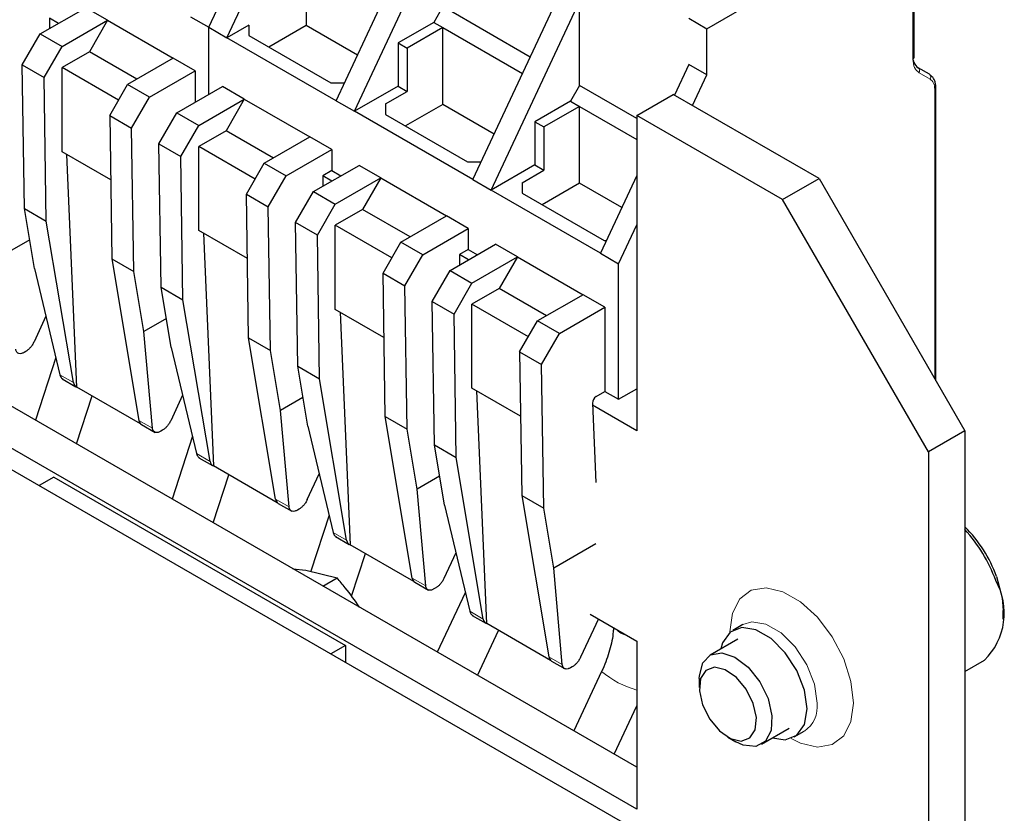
# Model space of a CAD drawing. Header units: millimetres. Extents: x 5 to 418, y 2 to 292.
# Tile 32 of 36: x 348 to 363, y 108 to 120. Entities that reach past the tile are written whole.
import ezdxf

# ---------------------------------------------------------------- set-up
doc = ezdxf.new("R2010")
doc.units = ezdxf.units.MM

msp = doc.modelspace()

# ---------------------------------------------------------------- linework, layer by layer
at = {"color": 7, "linetype": 'Continuous', "lineweight": 25}
for p, q in [((350.6989, 120.3065), (352.0707, 123.2392)), ((350.9817, 120.1432), (352.3535, 123.0759)), ((352.6788, 119.1635), (354.0506, 122.0962)), ((358.4347, 120.2839), (361.6308, 122.129)), ((352.9616, 119.0002), (354.3334, 121.9329)), ((352.2121, 121.5245), (352.2121, 120.3323)), ((361.6484, 119.8346), (361.6484, 121.3895)), ((354.8001, 117.9389), (356.1719, 120.8716)), ((348.0826, 120.2017), (348.7897, 120.6099)), ((349.1291, 120.4139), (348.7897, 120.6099)), ((354.3334, 120.6265), (354.192, 120.3815)), ((355.6907, 119.8429), (354.3334, 120.6265)), ((355.083, 117.7756), (356.4548, 120.7083)), ((356.4548, 119.4018), (356.4548, 120.7083)), ((350.4161, 120.4698), (350.6989, 120.3065)), ((348.2269, 120.4482), (348.2269, 120.2849)), ((348.3682, 120.3666), (348.2269, 120.4482)), ((348.422, 120.0057), (349.1291, 120.4139)), ((349.1291, 120.4139), (348.8463, 119.924)), ((349.1291, 120.4139), (350.1474, 119.8261)), ((350.6989, 119.2628), (350.6989, 120.3065)), ((350.6989, 120.3065), (350.9817, 120.1432)), ((351.3212, 120.3391), (350.9817, 120.1432)), ((351.3212, 120.3391), (351.3212, 120.1759)), ((352.2121, 120.3323), (351.6311, 119.9969)), ((353.0101, 119.8717), (352.2121, 120.3323)), ((354.192, 120.3815), (353.6405, 120.0631)), ((354.3334, 120.2999), (353.7819, 119.9815)), ((354.192, 120.3815), (354.3334, 120.2999)), ((354.3334, 120.2999), (355.5705, 119.5858)), ((354.3334, 119.1077), (354.3334, 120.2999)), ((358.1518, 120.4472), (358.4347, 120.2839)), ((347.8046, 119.7202), (348.0826, 120.2017)), ((348.0826, 120.2017), (348.422, 120.0057)), ((351.3212, 120.1759), (352.594, 119.4411)), ((358.4347, 119.5653), (358.4347, 120.2839)), ((348.144, 119.5242), (348.422, 120.0057)), ((352.6788, 119.1635), (350.9817, 120.1432)), ((353.6405, 120.0631), (353.6405, 119.3921)), ((353.6405, 120.0631), (353.7819, 119.9815)), ((348.8463, 119.924), (348.422, 119.6791)), ((349.5816, 119.4995), (348.8463, 119.924)), ((353.7819, 119.9815), (353.7819, 119.3105)), ((347.8046, 119.7202), (348.144, 119.5242)), ((347.8386, 117.4918), (347.8046, 119.7202)), ((350.1474, 119.8261), (349.4403, 119.4179)), ((350.4868, 119.6302), (350.1474, 119.8261)), ((358.1518, 119.7286), (357.9293, 119.253)), ((358.4347, 119.5653), (358.1518, 119.7286)), ((349.2988, 119.1729), (348.422, 119.6791)), ((348.422, 118.3726), (348.422, 119.6791)), ((349.7797, 119.222), (350.4868, 119.6302)), ((350.4868, 119.6302), (350.4868, 119.1403)), ((358.2122, 119.0897), (358.4347, 119.5653)), ((361.8873, 119.5757), (361.7136, 119.676)), ((348.178, 117.2959), (348.144, 119.5242)), ((349.1623, 118.9364), (349.4403, 119.4179)), ((349.7797, 119.222), (349.4403, 119.4179)), ((350.2039, 118.977), (350.911, 119.3853)), ((351.2504, 119.1893), (350.911, 119.3853)), ((352.594, 119.4411), (352.8086, 119.4411)), ((353.6405, 119.3921), (352.9616, 119.0002)), ((353.6405, 119.3921), (353.7819, 119.3105)), ((356.4548, 119.4018), (356.3133, 119.1569)), ((357.3457, 118.8875), (356.4548, 119.4018)), ((353.4425, 119.1145), (353.7819, 119.3105)), ((357.3457, 118.9368), (357.9114, 119.2633)), ((360.1741, 117.9571), (357.9114, 119.2633)), ((361.9878, 114.8158), (361.9878, 119.368)), ((349.5017, 118.7405), (349.7797, 119.222)), ((350.5433, 118.7811), (351.2504, 119.1893)), ((351.2504, 119.1893), (350.9676, 118.6994)), ((351.2504, 119.1893), (352.2687, 118.6015)), ((352.6788, 119.1635), (352.9616, 119.0002)), ((353.4425, 119.1145), (353.4425, 118.9512)), ((354.3334, 119.1077), (353.7524, 118.7723)), ((355.1314, 118.6471), (354.3334, 119.1077)), ((356.3133, 119.1569), (355.7618, 118.8385)), ((356.3133, 119.1569), (356.4548, 119.0753)), ((349.1623, 118.9364), (349.5017, 118.7405)), ((349.1623, 118.9364), (349.1962, 116.7081)), ((349.9259, 118.4956), (350.2039, 118.977)), ((350.2039, 118.977), (350.5433, 118.7811)), ((354.8001, 117.9389), (352.9616, 119.0002)), ((353.4425, 118.9512), (354.7153, 118.2165)), ((356.4548, 119.0753), (355.9032, 118.7569)), ((356.4548, 119.0753), (357.3457, 118.5609)), ((356.4548, 117.8831), (356.4548, 119.0753)), ((357.3457, 118.9368), (357.3457, 114.0375)), ((359.6085, 117.6305), (357.3457, 118.9368)), ((350.2654, 118.2996), (350.5433, 118.7811)), ((355.7618, 118.8385), (355.7618, 118.1675)), ((355.7618, 118.8385), (355.9032, 118.7569)), ((349.5357, 116.5121), (349.5017, 118.7405)), ((350.9676, 118.6994), (350.5433, 118.4545)), ((351.703, 118.2749), (350.9676, 118.6994)), ((355.9032, 118.7569), (355.9032, 118.0859)), ((349.9259, 118.4956), (350.2654, 118.2996)), ((349.9599, 116.2672), (349.9259, 118.4956)), ((351.5616, 118.1933), (352.2687, 118.6015)), ((352.6081, 118.4056), (352.2687, 118.6015)), ((338.9609, 118.4452), (361.5884, 105.3827)), ((349.1775, 117.9365), (348.422, 118.3726)), ((348.6528, 114.7168), (348.4955, 118.3302)), ((351.4201, 117.9483), (350.5433, 118.4545)), ((350.5433, 117.148), (350.5433, 118.4545)), ((351.901, 117.9974), (352.6081, 118.4056)), ((352.6081, 118.4056), (352.6081, 118.0789)), ((350.2993, 116.0713), (350.2654, 118.2996)), ((351.2836, 117.7118), (351.5616, 118.1933)), ((351.5616, 118.1933), (351.901, 117.9974)), ((352.3253, 117.7524), (353.0324, 118.1606)), ((353.3718, 117.9647), (353.0324, 118.1606)), ((354.7153, 118.2165), (354.93, 118.2165)), ((355.7618, 118.1675), (355.083, 117.7756)), ((355.7618, 118.1675), (355.9032, 118.0859)), ((352.6081, 118.0789), (352.4695, 117.9989)), ((352.6081, 118.0789), (352.7495, 117.9973)), ((355.5638, 117.8899), (355.9032, 118.0859)), ((351.623, 117.5159), (351.901, 117.9974)), ((352.4695, 117.9989), (352.4695, 117.8357)), ((352.6109, 117.9173), (352.4695, 117.9989)), ((352.6647, 117.5565), (353.3718, 117.9647)), ((353.3718, 117.9647), (353.0889, 117.4748)), ((353.3718, 117.9647), (354.39, 117.3769)), ((354.8001, 117.9389), (355.083, 117.7756)), ((355.5638, 117.8899), (355.5638, 117.7266)), ((356.4548, 117.8831), (355.8738, 117.5477)), ((357.1113, 117.5041), (356.4548, 117.8831)), ((357.3457, 118.0053), (356.78, 116.7959)), ((359.6085, 117.6305), (360.1741, 117.9571)), ((360.1741, 117.9571), (362.4369, 114.0379)), ((351.2836, 117.7118), (351.623, 117.5159)), ((351.3176, 115.4835), (351.2836, 117.7118)), ((352.0473, 117.2709), (352.3253, 117.7524)), ((352.3253, 117.7524), (352.6647, 117.5565)), ((356.78, 116.7959), (355.083, 117.7756)), ((355.5638, 117.7266), (356.8366, 116.9919)), ((352.3867, 117.075), (352.6647, 117.5565)), ((361.8712, 113.7113), (359.6085, 117.6305)), ((347.8386, 117.4918), (348.178, 117.2959)), ((347.9949, 116.5583), (347.8386, 117.4918)), ((351.657, 115.2875), (351.623, 117.5159)), ((353.0889, 117.4748), (352.6647, 117.2299)), ((353.8243, 117.0503), (353.0889, 117.4748)), ((348.598, 114.7878), (348.178, 117.2959)), ((352.3867, 117.075), (352.0473, 117.2709)), ((352.0812, 115.0426), (352.0473, 117.2709)), ((353.6829, 116.9687), (354.39, 117.3769)), ((354.7294, 117.1809), (354.39, 117.3769)), ((351.2988, 116.7119), (350.5433, 117.148)), ((350.6168, 117.1056), (350.7741, 113.4922)), ((353.5415, 116.7237), (352.6647, 117.2299)), ((352.6647, 115.9234), (352.6647, 117.2299)), ((354.0223, 116.7727), (354.7294, 117.1809)), ((354.7294, 117.1809), (354.7294, 116.8543)), ((357.0629, 116.6326), (357.3457, 117.2373)), ((347.9201, 117.0049), (347.5707, 116.8032)), ((352.4207, 114.8467), (352.3867, 117.075)), ((353.4049, 116.4872), (353.6829, 116.9687)), ((354.0223, 116.7727), (353.6829, 116.9687)), ((356.8366, 116.9919), (356.8717, 116.9919)), ((354.4466, 116.5278), (355.1537, 116.936)), ((354.7294, 116.8543), (354.5908, 116.7743)), ((354.7294, 116.8543), (354.8708, 116.7727)), ((355.4931, 116.7401), (355.1537, 116.936)), ((356.78, 116.7959), (357.0629, 116.6326)), ((349.1962, 116.7081), (349.5357, 116.5121)), ((349.1962, 116.7081), (349.6162, 114.2)), ((353.7443, 116.2913), (354.0223, 116.7727)), ((354.5908, 116.7743), (354.5908, 116.6111)), ((354.7322, 116.6927), (354.5908, 116.7743)), ((354.786, 116.3319), (355.4931, 116.7401)), ((355.4931, 116.7401), (355.2102, 116.2502)), ((355.4931, 116.7401), (356.5113, 116.1523)), ((357.0629, 114.5274), (357.0629, 116.6326)), ((347.9949, 116.5583), (348.3894, 114.9082)), ((349.692, 115.5786), (349.5357, 116.5121)), ((353.4049, 116.4872), (353.7443, 116.2913)), ((353.4389, 114.2588), (353.4049, 116.4872)), ((354.1686, 116.0463), (354.4466, 116.5278)), ((354.4466, 116.5278), (354.786, 116.3319)), ((354.508, 115.8504), (354.786, 116.3319)), ((357.3457, 108.8116), (344.3349, 116.3225)), ((349.9599, 116.2672), (350.2993, 116.0713)), ((350.1163, 115.3337), (349.9599, 116.2672)), ((353.7783, 114.0629), (353.7443, 116.2913)), ((355.2102, 116.2502), (354.786, 116.0053)), ((355.9456, 115.8257), (355.2102, 116.2502)), ((350.7193, 113.5632), (350.2993, 116.0713)), ((354.1686, 116.0463), (354.508, 115.8504)), ((354.2026, 113.818), (354.1686, 116.0463)), ((356.5113, 116.1523), (355.8042, 115.7441)), ((356.8507, 115.9563), (356.5113, 116.1523)), ((357.3457, 108.1584), (343.7693, 115.996)), ((353.4202, 115.4873), (352.6647, 115.9234)), ((352.7382, 115.881), (352.8954, 112.2676)), ((355.6628, 115.4991), (354.786, 116.0053)), ((354.786, 114.6988), (354.786, 116.0053)), ((356.1436, 115.5481), (356.8507, 115.9563)), ((356.8507, 115.9563), (356.8507, 114.6499)), ((348.1718, 115.8184), (347.9872, 115.4193)), ((350.0415, 115.7803), (349.692, 115.5786)), ((354.542, 113.622), (354.508, 115.8504)), ((355.5262, 115.2626), (355.8042, 115.7441)), ((356.1436, 115.5481), (355.8042, 115.7441)), ((349.8248, 114.0795), (349.692, 115.5786)), ((351.3176, 115.4835), (351.657, 115.2875)), ((351.7376, 112.9753), (351.3176, 115.4835)), ((355.8656, 115.0666), (356.1436, 115.5481)), ((347.8586, 115.2705), (347.8326, 115.2555)), ((350.1163, 115.3337), (350.5107, 113.6836)), ((351.8133, 114.354), (351.657, 115.2875)), ((355.5262, 115.2626), (355.8656, 115.0666)), ((355.5262, 115.2626), (355.5602, 113.0342)), ((348.3252, 115.177), (348.0086, 114.2018)), ((352.0812, 115.0426), (352.4207, 114.8467)), ((352.2376, 114.109), (352.0812, 115.0426)), ((355.8996, 112.8383), (355.8656, 115.0666)), ((348.4263, 114.8451), (348.6373, 114.7233)), ((352.8407, 112.3386), (352.4207, 114.8467)), ((349.6421, 114.1456), (348.6528, 114.7168)), ((355.5415, 114.2627), (354.786, 114.6988)), ((355.0167, 111.043), (354.8595, 114.6564)), ((356.7122, 114.5699), (356.8507, 114.6499)), ((356.8507, 114.6499), (357.0629, 114.5274)), ((357.0629, 114.5274), (357.3457, 114.6907)), ((357.3457, 114.6907), (357.3457, 114.6907)), ((348.6461, 113.8338), (348.8886, 114.5807)), ((350.2931, 114.5938), (350.1086, 114.1947)), ((352.1628, 114.5557), (351.8133, 114.354)), ((351.9461, 112.8549), (351.8133, 114.354)), ((356.6557, 114.4687), (356.7093, 113.2356)), ((357.3457, 114.0375), (356.6571, 114.4351)), ((353.4389, 114.2588), (353.7783, 114.0629)), ((353.8589, 111.7507), (353.4389, 114.2588)), ((349.6555, 114.1355), (349.8666, 114.0136)), ((349.9799, 114.0459), (349.9539, 114.0309)), ((352.2376, 114.109), (352.6321, 112.459)), ((353.9346, 113.1293), (353.7783, 114.0629)), ((362.4369, 114.0379), (361.8712, 113.7113)), ((362.4369, 114.0379), (362.4369, 101.2999)), ((350.4465, 113.9524), (350.1298, 112.9772)), ((354.2026, 113.818), (354.542, 113.622)), ((354.3589, 112.8844), (354.2026, 113.818)), ((350.5476, 113.6205), (350.7586, 113.4987)), ((354.962, 111.1139), (354.542, 113.622)), ((361.8712, 113.7113), (361.8712, 100.9733)), ((351.7635, 112.921), (350.7741, 113.4922)), ((348.2947, 113.3181), (348.0685, 113.1875)), ((348.2947, 113.3181), (352.8202, 110.7056)), ((350.7673, 112.6092), (351.0098, 113.3561)), ((352.2299, 112.9701), (352.4145, 113.3692)), ((354.2841, 113.3311), (353.9346, 113.1293)), ((354.0675, 111.6303), (353.9346, 113.1293)), ((355.5602, 113.0342), (355.8996, 112.8383)), ((355.5602, 113.0342), (355.9802, 110.5261)), ((351.7768, 112.9109), (351.988, 112.789)), ((352.1012, 112.8213), (352.0752, 112.8063)), ((354.3589, 112.8844), (354.7534, 111.2344)), ((356.0559, 111.9047), (355.8996, 112.8383)), ((352.5678, 112.7278), (352.2847, 111.8558)), ((352.6689, 112.3959), (352.8799, 112.2741)), ((353.8848, 111.6964), (352.8954, 112.2676)), ((356.7093, 112.2819), (356.0559, 111.9047)), ((352.9157, 111.4678), (353.1312, 112.1315)), ((354.5358, 112.1446), (354.3512, 111.7455)), ((352.0031, 111.8958), (352.2075, 111.8755)), ((356.1888, 110.4057), (356.0559, 111.9047)), ((352.2075, 111.8755), (352.6907, 111.7522)), ((352.4713, 111.6255), (352.6907, 111.7522)), ((353.8982, 111.6863), (354.1093, 111.5644)), ((354.2225, 111.5967), (354.1965, 111.5817)), ((354.6778, 111.5232), (354.2476, 110.6001)), ((354.7903, 111.1713), (355.0013, 111.0495)), ((356.6227, 111.1888), (357.3457, 110.7714)), ((363.0308, 111.1144), (363.0308, 111.2451)), ((356.0061, 110.4718), (355.0167, 111.043)), ((356.748, 111.1164), (356.4725, 110.5209)), ((358.9891, 111.028), (358.8335, 110.9382)), ((354.8735, 110.2388), (355.1992, 110.9376)), ((352.8202, 110.7056), (352.594, 110.575)), ((352.8202, 110.7056), (352.8202, 110.4444)), ((357.3457, 110.7714), (357.3457, 108.1584)), ((358.9115, 110.8031), (358.4814, 110.5548)), ((356.0195, 110.4617), (356.2306, 110.3398)), ((356.3439, 110.3721), (356.3178, 110.3571)), ((362.4369, 110.298), (362.7408, 110.4734)), ((356.7991, 110.2987), (356.3689, 109.3755)), ((358.3157, 110.1885), (358.3157, 110.0483)), ((356.9949, 109.0141), (357.3457, 109.767)), ((359.2814, 109.1691), (359.7114, 109.4174)), ((359.7894, 109.2823), (359.945, 109.3721)), ((358.7599, 109.2789), (358.8813, 109.2088))]:
    msp.add_line(p, q, dxfattribs=at)
at = {"color": 7, "linetype": 'Continuous', "lineweight": 18}
for p, q in [((361.6308, 121.3641), (361.6308, 119.8101)), ((361.726, 119.5995), (361.8998, 119.4992)), ((361.9702, 119.3436), (361.9702, 114.8462)), ((348.3894, 114.9082), (348.598, 114.7878)), ((349.8248, 114.0795), (349.6162, 114.2)), ((350.7193, 113.5632), (350.5107, 113.6836)), ((351.7376, 112.9753), (351.9461, 112.8549)), ((352.8407, 112.3386), (352.6321, 112.459)), ((353.8589, 111.7507), (354.0675, 111.6303)), ((354.7534, 111.2344), (354.962, 111.1139)), ((356.1888, 110.4057), (355.9802, 110.5261))]:
    msp.add_line(p, q, dxfattribs=at)
at = {"color": 7, "linetype": 'Continuous', "lineweight": 25, "flags": 128}
for points in [[(362.9296, 111.7758), (363.0157, 111.4411), (363.0308, 111.2451)], [(359.9875, 109.72), (359.9467, 110.0105), (359.8293, 110.3131), (359.6495, 110.5912), (359.4289, 110.8112), (359.1941, 110.9468), (358.9735, 110.9814), (358.7936, 110.911), (358.6762, 110.7439), (358.6498, 110.652)], [(358.3157, 110.1885), (358.3171, 110.2329), (358.3693, 110.4351), (358.4907, 110.5599), (358.6648, 110.5905), (358.8682, 110.5226), (359.0734, 110.3656), (359.2527, 110.1405), (359.3818, 109.8778)], [(359.1528, 109.8043), (359.0436, 110.0228), (358.8912, 110.2061), (358.7188, 110.3263), (358.5527, 110.3652), (358.4181, 110.3168), (358.3356, 110.1885), (358.3176, 109.9997), (358.367, 109.7794), (358.4762, 109.5609), (358.6286, 109.3776), (358.801, 109.2574), (358.9671, 109.2185), (359.1017, 109.2669), (359.1843, 109.3952), (359.2022, 109.5839), (359.1528, 109.8043)], [(359.3818, 109.8778), (359.4433, 109.613), (359.429, 109.3818), (359.3407, 109.2155), (359.1903, 109.1364), (358.9983, 109.1554), (358.8813, 109.2088)], [(359.4497, 109.2663), (359.6495, 109.2391), (359.8293, 109.3095), (359.9467, 109.4766), (359.9875, 109.72)]]:
    msp.add_lwpolyline(points, dxfattribs=at)
at = {"color": 7, "linetype": 'Continuous', "lineweight": 18, "flags": 128}
for points in [[(360.7087, 109.8098), (360.6699, 110.1442), (360.5565, 110.4963), (360.3778, 110.8376), (360.1482, 111.1406), (359.8863, 111.3805), (359.6134, 111.5381), (359.3516, 111.6004), (359.122, 111.5626), (358.9432, 111.4276), (358.8299, 111.2064), (358.791, 110.9169), (358.7911, 110.9089)], [(354.6778, 111.5232), (354.6802, 111.5129), (354.6894, 111.502)], [(360.143, 109.8098), (360.1023, 110.1003), (359.9849, 110.4029), (359.805, 110.681), (359.5844, 110.901), (359.3496, 111.0366), (359.129, 111.0712), (358.9896, 111.0283)], [(359.7428, 109.2602), (359.8863, 109.1886), (360.1482, 109.1262), (360.3778, 109.1641), (360.5565, 109.2991), (360.6699, 109.5203), (360.7087, 109.8098)]]:
    msp.add_lwpolyline(points, dxfattribs=at)
at = {"color": 7, "linetype": 'Continuous', "lineweight": 25}
for centre, radius, start, end in [((361.831, 119.8394), 0.2012, 174.37962, 234.30196), ((361.8662, 119.5396), 0.0418, 32.7874, 59.66174), ((348.6796, 114.7941), 0.0818, 184.44574, 250.85107), ((356.7776, 114.467), 0.122, 122.45226, 179.1683), ((349.7014, 114.2077), 0.0855, 185.17353, 237.54852), ((350.8009, 113.5695), 0.0818, 184.44574, 250.85107), ((351.8227, 112.9831), 0.0855, 185.17353, 237.54852), ((360.9849, 111.075), 2.0671, 19.81726, 45.37871), ((360.6956, 110.9086), 2.3624, 19.92601, 42.51575), ((352.9222, 112.3449), 0.0818, 184.44574, 250.85107), ((353.9441, 111.7584), 0.0855, 185.17353, 237.54852), ((362.0254, 111.2074), 1.0249, 314.26906, 29.60439), ((355.0436, 111.1203), 0.0818, 184.44574, 250.85107), ((356.0654, 110.5338), 0.0855, 185.17353, 237.54852)]:
    msp.add_arc(centre, radius, start, end, dxfattribs=at)
at = {"color": 7, "linetype": 'Continuous', "lineweight": 18}
for centre, radius, start, end in [((361.6183, 119.8376), 0.0302, 294.37466, 354.3052), ((361.6808, 119.6314), 0.0553, 324.81834, 53.64925), ((361.8481, 119.5321), 0.0612, 327.57146, 29.52882), ((361.9577, 119.3711), 0.0302, 294.38853, 354.11389), ((357.2558, 111.1696), 0.3157, 221.8383, 258.16707), ((357.7487, 111.4345), 1.4804, 230.10216, 254.20343), ((359.6915, 109.7504), 0.4554, 303.98716, 7.49813)]:
    msp.add_arc(centre, radius, start, end, dxfattribs=at)
for points in [[(361.6308, 119.8101), (361.6352, 119.763), (361.6441, 119.6686), (361.6987, 119.6226), (361.726, 119.5995)], [(361.8998, 119.4992), (361.92, 119.4822), (361.9603, 119.4482), (361.9669, 119.3784), (361.9702, 119.3436)]]:
    msp.add_open_spline(points, degree=3, dxfattribs=at)
at = {"color": 7, "linetype": 'Continuous', "lineweight": 25}
for points, knots in [([(361.9878, 119.368), (361.9867, 119.3891), (361.9846, 119.4317), (361.9671, 119.486), (361.9403, 119.5319), (361.9144, 119.5521), (361.9014, 119.5622)], [0, 0, 0, 0, 0.2467211, 0.495828, 0.7470259, 1, 1, 1, 1]), ([(347.9872, 115.4193), (347.9787, 115.4028), (347.9621, 115.3706), (347.9287, 115.3279), (347.8937, 115.2933), (347.8701, 115.278), (347.8586, 115.2705)], [0, 0, 0, 0, 0.2694601, 0.5258976, 0.7693827, 1, 1, 1, 1]), ([(347.8326, 115.2555), (347.8187, 115.2488), (347.7895, 115.2345), (347.7489, 115.2341), (347.7221, 115.2514), (347.7078, 115.2772), (347.7049, 115.295), (347.7035, 115.3042)], [0, 0, 0, 0, 0.2118548, 0.4488692, 0.7110968, 0.8523484, 1, 1, 1, 1]), ([(348.3894, 114.9082), (348.3925, 114.8982), (348.3986, 114.8787), (348.4137, 114.8544), (348.4289, 114.8468), (348.4367, 114.8429)], [0, 0, 0, 0, 0.3367361, 0.6588764, 1, 1, 1, 1]), ([(350.1086, 114.1947), (350.1, 114.1782), (350.0834, 114.146), (350.05, 114.1033), (350.015, 114.0687), (349.9914, 114.0534), (349.9799, 114.0459)], [0, 0, 0, 0, 0.2694601, 0.5258976, 0.7693827, 1, 1, 1, 1]), ([(349.9539, 114.0309), (349.9401, 114.0242), (349.9108, 114.0099), (349.8702, 114.0095), (349.8434, 114.0268), (349.8291, 114.0526), (349.8263, 114.0704), (349.8248, 114.0795)], [0, 0, 0, 0, 0.2118548, 0.4488692, 0.7110968, 0.8523484, 1, 1, 1, 1]), ([(350.5107, 113.6836), (350.5139, 113.6736), (350.5199, 113.6541), (350.535, 113.6298), (350.5502, 113.6222), (350.558, 113.6183)], [0, 0, 0, 0, 0.3367361, 0.6588764, 1, 1, 1, 1]), ([(352.2299, 112.9701), (352.2213, 112.9536), (352.2047, 112.9214), (352.1713, 112.8787), (352.1363, 112.8441), (352.1127, 112.8288), (352.1012, 112.8213)], [0, 0, 0, 0, 0.2694601, 0.5258976, 0.7693827, 1, 1, 1, 1]), ([(352.0752, 112.8063), (352.0614, 112.7996), (352.0321, 112.7853), (351.9916, 112.7849), (351.9648, 112.8022), (351.9504, 112.828), (351.9476, 112.8458), (351.9461, 112.8549)], [0, 0, 0, 0, 0.2118548, 0.4488692, 0.7110968, 0.8523484, 1, 1, 1, 1]), ([(352.6321, 112.459), (352.6352, 112.449), (352.6413, 112.4295), (352.6563, 112.4052), (352.6715, 112.3976), (352.6793, 112.3937)], [0, 0, 0, 0, 0.3367361, 0.6588764, 1, 1, 1, 1]), ([(353.0404, 111.297), (352.969, 111.3996), (352.8596, 111.557), (352.7343, 111.7018), (352.6907, 111.7522)], [0, 0, 0, 0, 0.6520528, 1, 1, 1, 1]), ([(354.3512, 111.7455), (354.3427, 111.729), (354.326, 111.6968), (354.2926, 111.6541), (354.2576, 111.6195), (354.234, 111.6042), (354.2225, 111.5967)], [0, 0, 0, 0, 0.2694601, 0.5258976, 0.7693827, 1, 1, 1, 1]), ([(354.1965, 111.5817), (354.1827, 111.5749), (354.1534, 111.5607), (354.1129, 111.5603), (354.0861, 111.5776), (354.0717, 111.6033), (354.0689, 111.6212), (354.0675, 111.6303)], [0, 0, 0, 0, 0.2118548, 0.4488692, 0.7110968, 0.8523484, 1, 1, 1, 1]), ([(354.7534, 111.2344), (354.7565, 111.2244), (354.7626, 111.2049), (354.7776, 111.1806), (354.7928, 111.173), (354.8006, 111.1691)], [0, 0, 0, 0, 0.3367361, 0.6588764, 1, 1, 1, 1]), ([(356.9821, 110.9813), (356.9812, 110.9596), (356.9769, 110.8531), (356.9313, 110.6343), (356.8556, 110.4216), (356.8051, 110.3117), (356.7991, 110.2987)], [0, 0, 0, 0, 0.108385, 0.5327499, 0.9445524, 1, 1, 1, 1]), ([(356.4725, 110.5209), (356.464, 110.5044), (356.4473, 110.4722), (356.414, 110.4295), (356.3789, 110.3949), (356.3553, 110.3795), (356.3439, 110.3721)], [0, 0, 0, 0, 0.2694601, 0.5258976, 0.7693827, 1, 1, 1, 1]), ([(356.3178, 110.3571), (356.304, 110.3503), (356.2747, 110.3361), (356.2342, 110.3357), (356.2074, 110.353), (356.193, 110.3787), (356.1902, 110.3966), (356.1888, 110.4057)], [0, 0, 0, 0, 0.2118548, 0.4488692, 0.7110968, 0.8523484, 1, 1, 1, 1])]:
    msp.add_open_spline(points, degree=3, knots=knots, dxfattribs=at)

doc.saveas('drawing.dxf')
